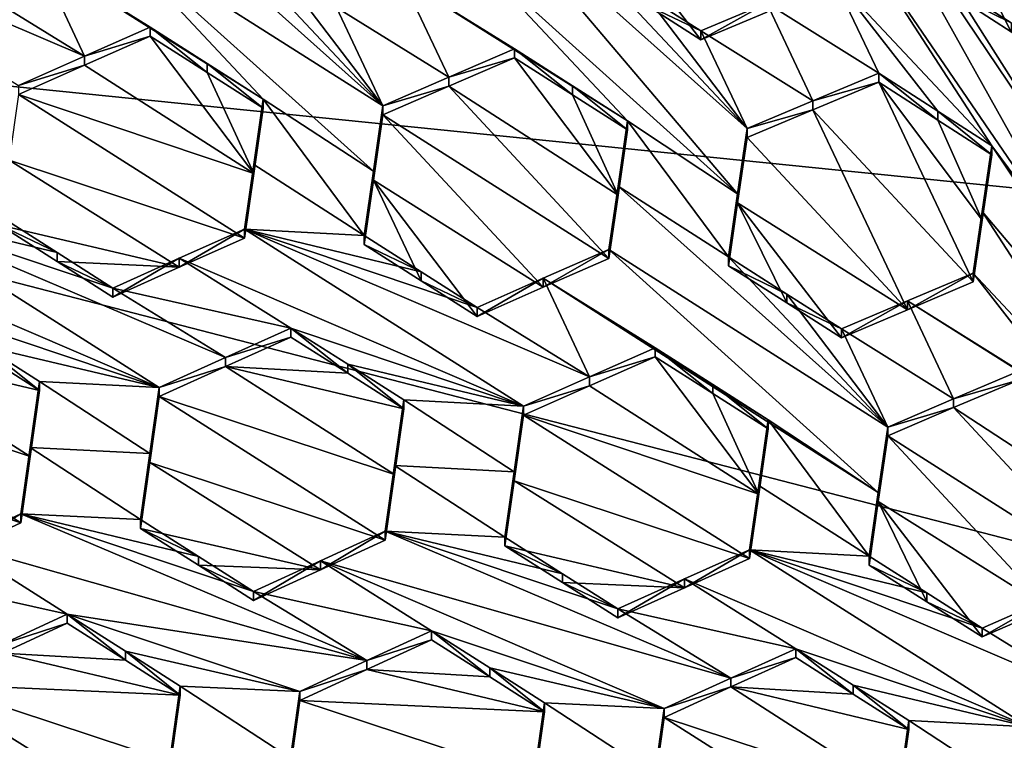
# Model space of a CAD drawing. Header units: metres. Extents: x -28 to 28, y -243 to 28.
# Tile 44 of 147: x -2.97 to -1.17, y -220.5 to -219.19. Entities that reach past the tile are written whole.
import ezdxf

# ---------------------------------------------------------------- set-up
doc = ezdxf.new("R2010")
doc.units = ezdxf.units.M
doc.layers.add('solid_10661043', color=7, linetype='CONTINUOUS')

msp = doc.modelspace()

# ---------------------------------------------------------------- linework, layer by layer
at = {"layer": 'solid_10661043'}
for points in [[(-6.468189, -240.147827, 149.682373), (0, -240.141998, 149.723801), (-2.982479, -33.177227, 120.627815)], [(0, -240.141998, 149.723801), (-0.000043, -33.363544, 120.662979), (-2.982479, -33.177227, 120.627815)], [(-3.305357, -235.757614, 145.381073), (-4.885979, -33.363503, 116.919937), (0.002991, -33.878384, 117.022713)], [(0, -235.869141, 145.41066), (-3.305357, -235.757614, 145.381073), (0.002991, -33.878384, 117.022713)], [(-5.242968, -219.076813, 116.413437), (-2.986201, -217.817337, 116.075958), (6.472847, -220.265549, 116.731956)], [(-2.986201, -217.817337, 116.075958), (4.536256, -218.580582, 116.280472), (6.472847, -220.265549, 116.731956)], [(-0.939488, -219.222366, 132.102921), (-1.111695, -218.858719, 131.853745), (-1.231711, -218.906982, 131.865692)], [(-1.009225, -219.663254, 132.430115), (-1.449829, -218.873337, 131.88031), (-1.467231, -218.992035, 131.948013)], [(-0.992951, -219.552307, 132.366592), (-1.265622, -219.121338, 132.060928), (-1.449829, -218.873337, 131.88031)], [(-1.009225, -219.663254, 132.430115), (-0.992951, -219.552307, 132.366592), (-1.449829, -218.873337, 131.88031)], [(-2.79546, -218.902145, 131.59874), (-2.812277, -219.01918, 131.655457), (-2.303849, -219.342377, 131.956635)], [(-2.79546, -218.902145, 131.59874), (-2.303849, -219.342377, 131.956635), (-2.594159, -219.031952, 131.718735)], [(-1.059503, -219.270676, 132.1147), (-1.231711, -218.906982, 131.865692), (-1.249208, -219.025909, 131.935349)], [(-1.059503, -219.270676, 132.1147), (-0.939488, -219.222366, 132.102921), (-1.231711, -218.906982, 131.865692)], [(-2.131306, -218.944153, 131.783188), (-2.148009, -219.059418, 131.843185), (-1.656863, -219.502884, 132.202667)], [(-2.131306, -218.944153, 131.783188), (-1.639581, -219.383759, 132.140076), (-1.929891, -219.073639, 131.901062)], [(-2.131306, -218.944153, 131.783188), (-1.656863, -219.502884, 132.202667), (-1.639581, -219.383759, 132.140076)], [(-3.476545, -218.982269, 131.455338), (-2.968117, -219.305206, 131.757446), (-2.847662, -219.251678, 131.76445)], [(-3.476545, -218.982269, 131.455338), (-2.847662, -219.251678, 131.76445), (-3.052307, -219.125031, 131.644562)], [(-1.91325, -218.975571, 131.778702), (-1.723771, -219.221649, 131.959763), (-1.603857, -219.171204, 131.956116)], [(-1.823471, -219.157974, 131.901855), (-1.723771, -219.221649, 131.959763), (-1.91325, -218.975571, 131.778702)], [(-1.467231, -218.992035, 131.948013), (-1.48374, -219.104828, 132.011581), (-1.193431, -219.415314, 132.249283)], [(-1.009225, -219.663254, 132.430115), (-1.467231, -218.992035, 131.948013), (-1.193431, -219.415314, 132.249283)], [(-2.521967, -219.329803, 131.892593), (-2.812277, -219.01918, 131.655457), (-2.931936, -219.071808, 131.650574)], [(-2.320953, -219.461533, 132.013885), (-2.303849, -219.342377, 131.956635), (-2.812277, -219.01918, 131.655457)], [(-2.521967, -219.329803, 131.892593), (-2.320953, -219.461533, 132.013885), (-2.812277, -219.01918, 131.655457)], [(-2.303849, -219.342377, 131.956635), (-2.489254, -219.098679, 131.780746), (-2.594159, -219.031952, 131.718735)], [(-1.158086, -219.206985, 132.060089), (-1.249208, -219.025909, 131.935349), (-1.265622, -219.137634, 132.000107)], [(-1.158086, -219.206985, 132.060089), (-1.059503, -219.270676, 132.1147), (-1.249208, -219.025909, 131.935349)], [(-5.242968, -219.076813, 116.413437), (8.043475, -227.407623, 118.645668), (-8.043475, -223.244019, 117.530037)], [(-5.242968, -219.076813, 116.413437), (7.775297, -222.446243, 117.316269), (8.043475, -227.407623, 118.645668)], [(-5.242968, -219.076813, 116.413437), (6.472847, -220.265549, 116.731956), (7.775297, -222.446243, 117.316269)], [(-2.847662, -219.251678, 131.76445), (-2.931936, -219.071808, 131.650574), (-3.052307, -219.125031, 131.644562)], [(-2.728086, -219.198837, 131.770279), (-2.931936, -219.071808, 131.650574), (-2.847662, -219.251678, 131.76445)], [(-2.931936, -219.071808, 131.650574), (-2.728086, -219.198837, 131.770279), (-2.623914, -219.26503, 131.832108)], [(-2.623914, -219.26503, 131.832108), (-2.521967, -219.329803, 131.892593), (-2.931936, -219.071808, 131.650574)], [(-2.267927, -219.111008, 131.842575), (-1.857699, -219.369568, 132.082123), (-2.148009, -219.059418, 131.843185)], [(-1.656863, -219.502884, 132.202667), (-2.148009, -219.059418, 131.843185), (-1.857699, -219.369568, 132.082123)], [(-1.639581, -219.383759, 132.140076), (-1.82341, -219.141647, 131.962936), (-1.929891, -219.073639, 131.901062)], [(-2.303849, -219.342377, 131.956635), (-2.388039, -219.163055, 131.840561), (-2.489254, -219.098679, 131.780746)], [(-2.183693, -219.290054, 131.95961), (-2.267927, -219.111008, 131.842575), (-2.388039, -219.163055, 131.840561)], [(-2.267927, -219.111008, 131.842575), (-2.063818, -219.238235, 131.961121), (-1.958014, -219.305634, 132.02327)], [(-2.183693, -219.290054, 131.95961), (-2.063818, -219.238235, 131.961121), (-2.267927, -219.111008, 131.842575)], [(-2.267927, -219.111008, 131.842575), (-1.958014, -219.305634, 132.02327), (-1.857699, -219.369568, 132.082123)], [(-1.603857, -219.154877, 132.017059), (-1.39955, -219.282913, 132.132278), (-1.48374, -219.104828, 132.011581)], [(-1.48374, -219.104828, 132.011581), (-1.291665, -219.352173, 132.193665), (-1.193431, -219.415314, 132.249283)], [(-1.48374, -219.104828, 132.011581), (-1.39955, -219.282913, 132.132278), (-1.291665, -219.352173, 132.193665)], [(-1.158087, -219.19072, 132.120819), (-1.265622, -219.137634, 132.000107), (-1.265622, -219.121338, 132.060928)], [(-1.158087, -219.19072, 132.120819), (-1.265622, -219.121338, 132.060928), (-0.992951, -219.552307, 132.366592)], [(-1.823471, -219.157974, 131.901855), (-1.82341, -219.141647, 131.962936), (-1.723771, -219.205307, 132.020737)], [(-1.639581, -219.383759, 132.140076), (-1.723771, -219.205307, 132.020737), (-1.82341, -219.141647, 131.962936)], [(-1.158087, -219.19072, 132.120819), (-1.158086, -219.206985, 132.060089), (-1.265622, -219.137634, 132.000107)], [(-2.303849, -219.342377, 131.956635), (-2.183693, -219.290054, 131.95961), (-2.388039, -219.163055, 131.840561)], [(-1.823471, -219.157974, 131.901855), (-1.723771, -219.205307, 132.020737), (-1.723771, -219.221649, 131.959763)], [(-1.723771, -219.221649, 131.959763), (-1.723771, -219.205307, 132.020737), (-1.603857, -219.154877, 132.017059)], [(-1.519677, -219.33313, 132.137146), (-1.603857, -219.154877, 132.017059), (-1.723771, -219.205307, 132.020737)], [(-1.603857, -219.171204, 131.956116), (-1.723771, -219.221649, 131.959763), (-1.603857, -219.154877, 132.017059)], [(-1.519677, -219.33313, 132.137146), (-1.39955, -219.282913, 132.132278), (-1.603857, -219.154877, 132.017059)], [(-2.728086, -219.215317, 131.708771), (-2.728086, -219.198837, 131.770279), (-2.847662, -219.251678, 131.76445)], [(-2.623893, -219.281494, 131.770691), (-2.728086, -219.198837, 131.770279), (-2.728086, -219.215317, 131.708771)], [(-2.623893, -219.281494, 131.770691), (-2.623914, -219.26503, 131.832108), (-2.728086, -219.198837, 131.770279)], [(-2.847662, -219.268173, 131.702881), (-2.728086, -219.215317, 131.708771), (-2.847662, -219.251678, 131.76445)], [(-2.539031, -219.465454, 131.887146), (-2.728086, -219.215317, 131.708771), (-2.847662, -219.268173, 131.702881)], [(-2.539031, -219.465454, 131.887146), (-2.623893, -219.281494, 131.770691), (-2.728086, -219.215317, 131.708771)], [(-1.519677, -219.33313, 132.137146), (-1.723771, -219.205307, 132.020737), (-1.639581, -219.383759, 132.140076)], [(-2.183693, -219.290054, 131.95961), (-2.063818, -219.254623, 131.900009), (-2.063818, -219.238235, 131.961121)], [(-1.95796, -219.322021, 131.96228), (-1.958014, -219.305634, 132.02327), (-2.063818, -219.238235, 131.961121)], [(-2.063818, -219.254623, 131.900009), (-1.95796, -219.322021, 131.96228), (-2.063818, -219.238235, 131.961121)], [(-2.847662, -219.268173, 131.702881), (-2.847662, -219.251678, 131.76445), (-2.968117, -219.305206, 131.757446)], [(-2.183693, -219.290054, 131.95961), (-2.183692, -219.306442, 131.898468), (-2.063818, -219.254623, 131.900009)], [(-1.874896, -219.504868, 132.081863), (-2.063818, -219.254623, 131.900009), (-2.183692, -219.306442, 131.898468)], [(-1.874896, -219.504868, 132.081863), (-1.95796, -219.322021, 131.96228), (-2.063818, -219.254623, 131.900009)], [(-2.847662, -219.268173, 131.702881), (-2.968117, -219.305206, 131.757446), (-2.968117, -219.321716, 131.695831)], [(-2.539031, -219.465454, 131.887146), (-2.847662, -219.268173, 131.702881), (-2.968117, -219.321716, 131.695831)], [(-2.521967, -219.346237, 131.831268), (-2.521967, -219.329803, 131.892593), (-2.623914, -219.26503, 131.832108)], [(-2.521967, -219.346237, 131.831268), (-2.623914, -219.26503, 131.832108), (-2.623893, -219.281494, 131.770691)], [(-2.539031, -219.465454, 131.887146), (-2.521967, -219.346237, 131.831268), (-2.623893, -219.281494, 131.770691)], [(-2.303849, -219.342377, 131.956635), (-2.183692, -219.306442, 131.898468), (-2.183693, -219.290054, 131.95961)], [(-1.519677, -219.33313, 132.137146), (-1.39955, -219.299194, 132.071518), (-1.39955, -219.282913, 132.132278)], [(-1.291669, -219.368423, 132.132996), (-1.291665, -219.352173, 132.193665), (-1.39955, -219.282913, 132.132278)], [(-1.39955, -219.299194, 132.071518), (-1.291669, -219.368423, 132.132996), (-1.39955, -219.282913, 132.132278)], [(-1.891611, -219.620804, 132.139694), (-2.183692, -219.306442, 131.898468), (-2.303849, -219.358765, 131.895447)], [(-2.303849, -219.342377, 131.956635), (-2.303849, -219.358765, 131.895447), (-2.183692, -219.306442, 131.898468)], [(-1.891611, -219.620804, 132.139694), (-1.874896, -219.504868, 132.081863), (-2.183692, -219.306442, 131.898468)], [(-1.857699, -219.38588, 132.021194), (-1.857699, -219.369568, 132.082123), (-1.958014, -219.305634, 132.02327)], [(-1.95796, -219.322021, 131.96228), (-1.857699, -219.38588, 132.021194), (-1.958014, -219.305634, 132.02327)], [(-1.519677, -219.349411, 132.076355), (-1.227342, -219.663528, 132.31813), (-1.39955, -219.299194, 132.071518)], [(-1.519677, -219.33313, 132.137146), (-1.519677, -219.349411, 132.076355), (-1.39955, -219.299194, 132.071518)], [(-1.39955, -219.299194, 132.071518), (-1.227342, -219.663528, 132.31813), (-1.210911, -219.550995, 132.255905)], [(-1.39955, -219.299194, 132.071518), (-1.210911, -219.550995, 132.255905), (-1.291669, -219.368423, 132.132996)], [(-2.555879, -219.583466, 131.941177), (-2.968117, -219.321716, 131.695831), (-2.985139, -219.441254, 131.749268)], [(-2.539031, -219.465454, 131.887146), (-2.968117, -219.321716, 131.695831), (-2.555879, -219.583466, 131.941177)], [(-1.874896, -219.504868, 132.081863), (-1.857699, -219.38588, 132.021194), (-1.95796, -219.322021, 131.96228)], [(-2.521967, -219.329803, 131.892593), (-2.539031, -219.449036, 131.948425), (-2.337761, -219.578934, 132.069)], [(-2.539031, -219.465454, 131.887146), (-2.539031, -219.449036, 131.948425), (-2.521967, -219.329803, 131.892593)], [(-2.539031, -219.465454, 131.887146), (-2.521967, -219.329803, 131.892593), (-2.521967, -219.346237, 131.831268)], [(-2.521967, -219.329803, 131.892593), (-2.337761, -219.578934, 132.069), (-2.320953, -219.461533, 132.013885)], [(-2.320953, -219.461533, 132.013885), (-2.303849, -219.358765, 131.895447), (-2.303849, -219.342377, 131.956635)], [(-1.519677, -219.33313, 132.137146), (-1.639581, -219.383759, 132.140076), (-1.519677, -219.349411, 132.076355)], [(-2.011213, -219.673096, 132.135925), (-2.303849, -219.358765, 131.895447), (-2.320953, -219.477921, 131.952759)], [(-2.320953, -219.461533, 132.013885), (-2.320953, -219.477921, 131.952759), (-2.303849, -219.358765, 131.895447)], [(-2.011213, -219.673096, 132.135925), (-1.891611, -219.620804, 132.139694), (-2.303849, -219.358765, 131.895447)], [(-1.519677, -219.349411, 132.076355), (-1.639581, -219.400055, 132.079269), (-1.347416, -219.714157, 132.32135)], [(-1.519677, -219.349411, 132.076355), (-1.639581, -219.383759, 132.140076), (-1.639581, -219.400055, 132.079269)], [(-1.519677, -219.349411, 132.076355), (-1.347416, -219.714157, 132.32135), (-1.227342, -219.663528, 132.31813)], [(-1.291669, -219.368423, 132.132996), (-1.193431, -219.431534, 132.188705), (-1.291665, -219.352173, 132.193665)], [(-1.291665, -219.352173, 132.193665), (-1.193431, -219.431534, 132.188705), (-1.193431, -219.415314, 132.249283)], [(-1.874896, -219.504868, 132.081863), (-1.857699, -219.369568, 132.082123), (-1.857699, -219.38588, 132.021194)], [(-1.874896, -219.488556, 132.142731), (-1.857699, -219.369568, 132.082123), (-1.874896, -219.504868, 132.081863)], [(-1.673493, -219.617813, 132.261795), (-1.857699, -219.369568, 132.082123), (-1.874896, -219.488556, 132.142731)], [(-1.656863, -219.502884, 132.202667), (-1.857699, -219.369568, 132.082123), (-1.673493, -219.617813, 132.261795)], [(-1.291669, -219.368423, 132.132996), (-1.210911, -219.550995, 132.255905), (-1.193431, -219.431534, 132.188705)], [(-1.639581, -219.400055, 132.079269), (-1.639581, -219.383759, 132.140076), (-1.656863, -219.502884, 132.202667)], [(-1.656863, -219.519165, 132.141937), (-1.347416, -219.714157, 132.32135), (-1.639581, -219.400055, 132.079269)], [(-1.656863, -219.519165, 132.141937), (-1.639581, -219.400055, 132.079269), (-1.656863, -219.502884, 132.202667)], [(-1.210911, -219.550995, 132.255905), (-1.21091, -219.534775, 132.316391), (-1.193431, -219.415314, 132.249283)], [(-1.193431, -219.431534, 132.188705), (-1.210911, -219.550995, 132.255905), (-1.193431, -219.415314, 132.249283)], [(-0.736783, -220.095779, 132.736649), (-1.193431, -219.415314, 132.249283), (-1.21091, -219.534775, 132.316391)], [(-1.009225, -219.663254, 132.430115), (-1.193431, -219.415314, 132.249283), (-0.736783, -220.095779, 132.736649)], [(-2.675089, -219.636749, 131.93306), (-2.985139, -219.441254, 131.749268), (-3.002029, -219.560165, 131.801163)], [(-2.555879, -219.583466, 131.941177), (-2.985139, -219.441254, 131.749268), (-2.675089, -219.636749, 131.93306)], [(-2.539031, -219.449036, 131.948425), (-2.555879, -219.583466, 131.941177), (-2.555879, -219.567062, 132.002396)], [(-2.539031, -219.449036, 131.948425), (-2.555879, -219.567062, 132.002396), (-2.337761, -219.578934, 132.069)], [(-2.539031, -219.465454, 131.887146), (-2.555879, -219.583466, 131.941177), (-2.539031, -219.449036, 131.948425)], [(-2.337761, -219.578934, 132.069), (-2.320953, -219.477921, 131.952759), (-2.320953, -219.461533, 132.013885)], [(-2.320953, -219.477921, 131.952759), (-2.337761, -219.595306, 132.007919), (-2.233836, -219.661301, 132.069748)], [(-2.337761, -219.578934, 132.069), (-2.337761, -219.595306, 132.007919), (-2.320953, -219.477921, 131.952759)], [(-2.233836, -219.661301, 132.069748), (-2.131642, -219.726196, 132.130539), (-2.320953, -219.477921, 131.952759)], [(-2.011213, -219.673096, 132.135925), (-2.320953, -219.477921, 131.952759), (-2.131642, -219.726196, 132.130539)], [(-1.874896, -219.488556, 132.142731), (-1.874896, -219.504868, 132.081863), (-1.891611, -219.620804, 132.139694)], [(-1.891611, -219.604507, 132.2005), (-1.874896, -219.488556, 132.142731), (-1.891611, -219.620804, 132.139694)], [(-1.383183, -219.928024, 132.500504), (-1.874896, -219.488556, 132.142731), (-1.891611, -219.604507, 132.2005)], [(-1.673493, -219.617813, 132.261795), (-1.874896, -219.488556, 132.142731), (-1.383183, -219.928024, 132.500504)], [(-1.656863, -219.519165, 132.141937), (-1.656863, -219.502884, 132.202667), (-1.673493, -219.617813, 132.261795)], [(-1.656863, -219.519165, 132.141937), (-1.673493, -219.634079, 132.201126), (-1.567202, -219.701752, 132.263657)], [(-1.673493, -219.634079, 132.201126), (-1.656863, -219.519165, 132.141937), (-1.673493, -219.617813, 132.261795)], [(-1.656863, -219.519165, 132.141937), (-1.467373, -219.765335, 132.322327), (-1.347416, -219.714157, 132.32135)], [(-1.567202, -219.701752, 132.263657), (-1.467373, -219.765335, 132.322327), (-1.656863, -219.519165, 132.141937)], [(-3.33914, -219.586563, 131.782135), (-2.711719, -219.855804, 132.094208), (-3.220147, -219.532623, 131.79303)], [(-3.220147, -219.532623, 131.79303), (-2.897836, -219.609879, 131.924515), (-3.002029, -219.543686, 131.862686)], [(-3.220147, -219.532623, 131.79303), (-2.79591, -219.674652, 131.984985), (-2.897836, -219.609879, 131.924515)], [(-2.590709, -219.801071, 132.104858), (-2.79591, -219.674652, 131.984985), (-3.220147, -219.532623, 131.79303)], [(-2.590709, -219.801071, 132.104858), (-3.220147, -219.532623, 131.79303), (-2.711719, -219.855804, 132.094208)], [(-2.897836, -219.609879, 131.924515), (-3.002029, -219.560165, 131.801163), (-3.002029, -219.543686, 131.862686)], [(-1.227342, -219.663528, 132.31813), (-1.227342, -219.647339, 132.378555), (-1.21091, -219.534775, 132.316391)], [(-0.937033, -219.957596, 132.617081), (-1.21091, -219.534775, 132.316391), (-1.227342, -219.647339, 132.378555)], [(-1.210911, -219.550995, 132.255905), (-1.227342, -219.663528, 132.31813), (-1.21091, -219.534775, 132.316391)], [(-0.736783, -220.095779, 132.736649), (-1.21091, -219.534775, 132.316391), (-0.937033, -219.957596, 132.617081)], [(-2.897856, -219.626328, 131.863083), (-2.675089, -219.636749, 131.93306), (-3.002029, -219.560165, 131.801163)], [(-2.897856, -219.626328, 131.863083), (-3.002029, -219.560165, 131.801163), (-2.897836, -219.609879, 131.924515)], [(-2.675089, -219.636749, 131.93306), (-2.67509, -219.620331, 131.994339), (-2.555879, -219.567062, 132.002396)], [(-2.047451, -219.889999, 132.304504), (-2.555879, -219.567062, 132.002396), (-2.67509, -219.620331, 131.994339)], [(-2.555879, -219.583466, 131.941177), (-2.675089, -219.636749, 131.93306), (-2.555879, -219.567062, 132.002396)], [(-1.926871, -219.836487, 132.311264), (-2.131642, -219.709885, 132.191422), (-2.555879, -219.567062, 132.002396)], [(-2.233816, -219.644974, 132.130737), (-2.555879, -219.567062, 132.002396), (-2.131642, -219.709885, 132.191422)], [(-1.926871, -219.836487, 132.311264), (-2.555879, -219.567062, 132.002396), (-2.047451, -219.889999, 132.304504)], [(-2.233816, -219.644974, 132.130737), (-2.337761, -219.578934, 132.069), (-2.555879, -219.567062, 132.002396)], [(-2.233816, -219.644974, 132.130737), (-2.337761, -219.595306, 132.007919), (-2.337761, -219.578934, 132.069)], [(-3.33914, -219.586563, 131.782135), (-3.135956, -219.713974, 131.901489), (-2.711719, -219.855804, 132.094208)], [(-2.233816, -219.644974, 132.130737), (-2.233836, -219.661301, 132.069748), (-2.337761, -219.595306, 132.007919)], [(-2.897856, -219.626328, 131.863083), (-2.897836, -219.609879, 131.924515), (-2.79591, -219.674652, 131.984985)], [(-1.891611, -219.604507, 132.2005), (-1.891611, -219.620804, 132.139694), (-2.011213, -219.673096, 132.135925)], [(-2.011213, -219.656799, 132.196762), (-1.891611, -219.604507, 132.2005), (-2.011213, -219.673096, 132.135925)], [(-2.011213, -219.656799, 132.196762), (-1.40043, -220.047714, 132.559952), (-1.891611, -219.604507, 132.2005)], [(-1.40043, -220.047714, 132.559952), (-1.383183, -219.928024, 132.500504), (-1.891611, -219.604507, 132.2005)], [(-2.897856, -219.626328, 131.863083), (-2.79591, -219.674652, 131.984985), (-2.79591, -219.691086, 131.923676)], [(-2.897856, -219.626328, 131.863083), (-2.79591, -219.691086, 131.923676), (-2.675089, -219.636749, 131.93306)], [(-2.79591, -219.691086, 131.923676), (-2.79591, -219.674652, 131.984985), (-2.67509, -219.620331, 131.994339)], [(-2.471688, -219.747528, 132.114166), (-2.67509, -219.620331, 131.994339), (-2.79591, -219.674652, 131.984985)], [(-2.675089, -219.636749, 131.93306), (-2.79591, -219.691086, 131.923676), (-2.67509, -219.620331, 131.994339)], [(-2.047451, -219.889999, 132.304504), (-2.67509, -219.620331, 131.994339), (-2.471688, -219.747528, 132.114166)], [(-1.567122, -219.685577, 132.32428), (-1.673493, -219.617813, 132.261795), (-1.383183, -219.928024, 132.500504)], [(-1.567122, -219.685577, 132.32428), (-1.673493, -219.634079, 132.201126), (-1.673493, -219.617813, 132.261795)], [(-2.233816, -219.644974, 132.130737), (-2.131642, -219.709885, 132.191422), (-2.233836, -219.661301, 132.069748)], [(-1.567122, -219.685577, 132.32428), (-1.567202, -219.701752, 132.263657), (-1.673493, -219.634079, 132.201126)], [(-1.347416, -219.714157, 132.32135), (-1.347417, -219.697968, 132.381805), (-1.227342, -219.647339, 132.378555)], [(-1.034549, -219.895111, 132.561127), (-1.227342, -219.647339, 132.378555), (-1.347417, -219.697968, 132.381805)], [(-1.347416, -219.714157, 132.32135), (-1.227342, -219.647339, 132.378555), (-1.227342, -219.663528, 132.31813)], [(-1.034549, -219.895111, 132.561127), (-0.937033, -219.957596, 132.617081), (-1.227342, -219.647339, 132.378555)], [(-2.131642, -219.709885, 132.191422), (-2.131642, -219.726196, 132.130539), (-2.233836, -219.661301, 132.069748)], [(-2.011213, -219.656799, 132.196762), (-2.011213, -219.673096, 132.135925), (-2.131642, -219.726196, 132.130539)], [(-2.131642, -219.709885, 132.191422), (-2.011213, -219.656799, 132.196762), (-2.131642, -219.726196, 132.130539)], [(-1.926871, -219.836487, 132.311264), (-2.011213, -219.656799, 132.196762), (-2.131642, -219.709885, 132.191422)], [(-2.011213, -219.656799, 132.196762), (-1.601301, -219.914932, 132.4384), (-1.40043, -220.047714, 132.559952)], [(-1.702328, -219.850708, 132.378571), (-1.601301, -219.914932, 132.4384), (-2.011213, -219.656799, 132.196762)], [(-1.80742, -219.783905, 132.316299), (-2.011213, -219.656799, 132.196762), (-1.926871, -219.836487, 132.311264)], [(-1.702328, -219.850708, 132.378571), (-2.011213, -219.656799, 132.196762), (-1.80742, -219.783905, 132.316299)], [(-2.590709, -219.801071, 132.104858), (-2.471688, -219.747528, 132.114166), (-2.79591, -219.674652, 131.984985)], [(-1.567122, -219.685577, 132.32428), (-1.467373, -219.74913, 132.382797), (-1.567202, -219.701752, 132.263657)], [(-1.567122, -219.685577, 132.32428), (-1.383183, -219.928024, 132.500504), (-1.467373, -219.74913, 132.382797)], [(-1.567202, -219.701752, 132.263657), (-1.467373, -219.74913, 132.382797), (-1.467373, -219.765335, 132.322327)], [(-1.467373, -219.765335, 132.322327), (-1.467373, -219.74913, 132.382797), (-1.347417, -219.697968, 132.381805)], [(-1.263206, -219.876511, 132.500732), (-1.347417, -219.697968, 132.381805), (-1.467373, -219.74913, 132.382797)], [(-1.347416, -219.714157, 132.32135), (-1.467373, -219.765335, 132.322327), (-1.347417, -219.697968, 132.381805)], [(-1.143152, -219.825607, 132.498535), (-1.347417, -219.697968, 132.381805), (-1.263206, -219.876511, 132.500732)], [(-1.034549, -219.895111, 132.561127), (-1.347417, -219.697968, 132.381805), (-1.143152, -219.825607, 132.498535)], [(-2.711719, -219.855804, 132.094208), (-3.135956, -219.713974, 131.901489), (-3.031084, -219.780685, 131.96347)], [(-2.590709, -219.801071, 132.104858), (-2.471688, -219.763901, 132.053101), (-2.471688, -219.747528, 132.114166)], [(-2.471688, -219.747528, 132.114166), (-2.471688, -219.763901, 132.053101), (-2.367744, -219.829895, 132.114929)], [(-2.367763, -219.813553, 132.175903), (-2.471688, -219.747528, 132.114166), (-2.367744, -219.829895, 132.114929)], [(-2.047451, -219.889999, 132.304504), (-2.471688, -219.747528, 132.114166), (-2.367763, -219.813553, 132.175903)], [(-1.263206, -219.876511, 132.500732), (-1.467373, -219.74913, 132.382797), (-1.383183, -219.928024, 132.500504)], [(-2.590709, -219.801071, 132.104858), (-2.590708, -219.817444, 132.043732), (-2.471688, -219.763901, 132.053101)], [(-2.367744, -219.829895, 132.114929), (-2.471688, -219.763901, 132.053101), (-2.590708, -219.817444, 132.043732)], [(-2.946804, -219.981995, 132.010239), (-3.254769, -219.784653, 131.827881), (-3.375987, -219.840164, 131.814682)], [(-3.254769, -219.784653, 131.827881), (-2.929837, -219.861511, 131.96196), (-3.031052, -219.797165, 131.902054)], [(-2.946804, -219.981995, 132.010239), (-2.929837, -219.861511, 131.96196), (-3.254769, -219.784653, 131.827881)], [(-2.929837, -219.861511, 131.96196), (-2.929837, -219.845078, 132.0233), (-3.031084, -219.780685, 131.96347)], [(-2.711719, -219.855804, 132.094208), (-3.031084, -219.780685, 131.96347), (-2.929837, -219.845078, 132.0233)], [(-3.031052, -219.797165, 131.902054), (-2.929837, -219.861511, 131.96196), (-3.031084, -219.780685, 131.96347)], [(-1.80742, -219.783905, 132.316299), (-1.926871, -219.836487, 132.311264), (-1.80742, -219.800156, 132.255661)], [(-1.80742, -219.783905, 132.316299), (-1.80742, -219.800156, 132.255661), (-1.702274, -219.866959, 132.318054)], [(-1.702328, -219.850708, 132.378571), (-1.80742, -219.783905, 132.316299), (-1.702274, -219.866959, 132.318054)], [(-2.590709, -219.801071, 132.104858), (-2.711719, -219.855804, 132.094208), (-2.590708, -219.817444, 132.043732)], [(-1.926871, -219.836487, 132.311264), (-1.92687, -219.852737, 132.250565), (-1.80742, -219.800156, 132.255661)], [(-1.61844, -220.050613, 132.434998), (-1.80742, -219.800156, 132.255661), (-1.92687, -219.852737, 132.250565)], [(-1.61844, -220.050613, 132.434998), (-1.702274, -219.866959, 132.318054), (-1.80742, -219.800156, 132.255661)], [(-2.590708, -219.817444, 132.043732), (-2.711719, -219.872208, 132.03302), (-2.282577, -220.014664, 132.227448)], [(-2.590708, -219.817444, 132.043732), (-2.711719, -219.855804, 132.094208), (-2.711719, -219.872208, 132.03302)], [(-2.590708, -219.817444, 132.043732), (-2.282577, -220.014664, 132.227448), (-2.265569, -219.894775, 132.175705)], [(-2.367744, -219.829895, 132.114929), (-2.590708, -219.817444, 132.043732), (-2.265569, -219.894775, 132.175705)], [(-2.367763, -219.813553, 132.175903), (-2.265569, -219.894775, 132.175705), (-2.265569, -219.878464, 132.236588)], [(-2.047451, -219.889999, 132.304504), (-2.367763, -219.813553, 132.175903), (-2.265569, -219.878464, 132.236588)], [(-2.367763, -219.813553, 132.175903), (-2.367744, -219.829895, 132.114929), (-2.265569, -219.894775, 132.175705)], [(-1.143152, -219.825607, 132.498535), (-1.263206, -219.876511, 132.500732), (-1.143152, -219.841766, 132.438278)], [(-2.963749, -220.102707, 132.057068), (-3.375987, -219.840164, 131.814682), (-3.392945, -219.961044, 131.861267)], [(-2.946804, -219.981995, 132.010239), (-3.375987, -219.840164, 131.814682), (-2.963749, -220.102707, 132.057068)], [(-2.946804, -219.981995, 132.010239), (-2.929837, -219.845078, 132.0233), (-2.929837, -219.861511, 131.96196)], [(-2.946804, -219.965576, 132.071548), (-2.929837, -219.845078, 132.0233), (-2.946804, -219.981995, 132.010239)], [(-2.946804, -219.965576, 132.071548), (-2.728698, -219.976135, 132.143448), (-2.929837, -219.845078, 132.0233)], [(-2.711719, -219.855804, 132.094208), (-2.929837, -219.845078, 132.0233), (-2.728698, -219.976135, 132.143448)], [(-1.926871, -219.836487, 132.311264), (-2.047451, -219.889999, 132.304504), (-1.92687, -219.852737, 132.250565)], [(-1.143152, -219.841766, 132.438278), (-1.263206, -219.892654, 132.440445), (-0.954592, -220.094147, 132.622787)], [(-1.263206, -219.876511, 132.500732), (-1.263206, -219.892654, 132.440445), (-1.143152, -219.841766, 132.438278)], [(-2.711719, -219.872208, 132.03302), (-2.711719, -219.855804, 132.094208), (-2.728698, -219.976135, 132.143448)], [(-1.61844, -220.050613, 132.434998), (-1.92687, -219.852737, 132.250565), (-2.047451, -219.906281, 132.243759)], [(-2.047451, -219.889999, 132.304504), (-2.047451, -219.906281, 132.243759), (-1.92687, -219.852737, 132.250565)], [(-1.702328, -219.850708, 132.378571), (-1.702274, -219.866959, 132.318054), (-1.601301, -219.931122, 132.377945)], [(-1.702328, -219.850708, 132.378571), (-1.601301, -219.931122, 132.377945), (-1.601301, -219.914932, 132.4384)], [(-1.61844, -220.050613, 132.434998), (-1.601301, -219.931122, 132.377945), (-1.702274, -219.866959, 132.318054)], [(-2.728698, -219.992523, 132.082306), (-2.299481, -220.134232, 132.277267), (-2.711719, -219.872208, 132.03302)], [(-2.728698, -219.992523, 132.082306), (-2.711719, -219.872208, 132.03302), (-2.728698, -219.976135, 132.143448)], [(-2.711719, -219.872208, 132.03302), (-2.299481, -220.134232, 132.277267), (-2.282577, -220.014664, 132.227448)], [(-2.282577, -220.014664, 132.227448), (-2.282577, -219.998367, 132.288284), (-2.265569, -219.878464, 132.236588)], [(-2.064495, -220.009766, 132.357697), (-2.265569, -219.878464, 132.236588), (-2.282577, -219.998367, 132.288284)], [(-2.265569, -219.894775, 132.175705), (-2.282577, -220.014664, 132.227448), (-2.265569, -219.878464, 132.236588)], [(-2.064495, -220.009766, 132.357697), (-2.047451, -219.889999, 132.304504), (-2.265569, -219.878464, 132.236588)], [(-1.263206, -219.876511, 132.500732), (-1.383183, -219.928024, 132.500504), (-1.263206, -219.892654, 132.440445)], [(-2.064495, -220.009766, 132.357697), (-2.047451, -219.906281, 132.243759), (-2.047451, -219.889999, 132.304504)], [(-1.263206, -219.892654, 132.440445), (-1.383183, -219.944183, 132.440186), (-0.970945, -220.206726, 132.68251)], [(-1.383183, -219.928024, 132.500504), (-1.383183, -219.944183, 132.440186), (-1.263206, -219.892654, 132.440445)], [(-1.263206, -219.892654, 132.440445), (-0.970945, -220.206726, 132.68251), (-0.954592, -220.094147, 132.622787)], [(-1.635213, -220.168015, 132.489105), (-2.047451, -219.906281, 132.243759), (-2.064495, -220.026031, 132.297012)], [(-2.064495, -220.009766, 132.357697), (-2.064495, -220.026031, 132.297012), (-2.047451, -219.906281, 132.243759)], [(-1.635213, -220.168015, 132.489105), (-1.61844, -220.050613, 132.434998), (-2.047451, -219.906281, 132.243759)], [(-1.601301, -219.914932, 132.4384), (-1.601301, -219.931122, 132.377945), (-1.61844, -220.050613, 132.434998)], [(-1.618439, -220.034424, 132.495392), (-1.601301, -219.914932, 132.4384), (-1.61844, -220.050613, 132.434998)], [(-1.417095, -220.163834, 132.615662), (-1.601301, -219.914932, 132.4384), (-1.618439, -220.034424, 132.495392)], [(-1.40043, -220.047714, 132.559952), (-1.601301, -219.914932, 132.4384), (-1.417095, -220.163834, 132.615662)], [(-1.40043, -220.047714, 132.559952), (-1.383183, -219.944183, 132.440186), (-1.383183, -219.928024, 132.500504)], [(-1.383183, -219.944183, 132.440186), (-1.400431, -220.063858, 132.499695), (-1.090584, -220.258255, 132.681717)], [(-1.40043, -220.047714, 132.559952), (-1.400431, -220.063858, 132.499695), (-1.383183, -219.944183, 132.440186)], [(-1.383183, -219.944183, 132.440186), (-1.090584, -220.258255, 132.681717), (-0.970945, -220.206726, 132.68251)], [(-2.963749, -220.102707, 132.057068), (-3.392945, -219.961044, 131.861267), (-3.081918, -220.157272, 132.042511)], [(-2.946804, -219.965576, 132.071548), (-2.963749, -220.102707, 132.057068), (-2.963749, -220.086288, 132.118332)], [(-2.946804, -219.965576, 132.071548), (-2.963749, -220.086288, 132.118332), (-2.745631, -220.096527, 132.191101)], [(-2.946804, -219.965576, 132.071548), (-2.946804, -219.981995, 132.010239), (-2.963749, -220.102707, 132.057068)], [(-2.946804, -219.965576, 132.071548), (-2.745631, -220.096527, 132.191101), (-2.728698, -219.976135, 132.143448)], [(-2.728698, -219.992523, 132.082306), (-2.728698, -219.976135, 132.143448), (-2.745631, -220.096527, 132.191101)], [(-2.728698, -219.992523, 132.082306), (-2.745631, -220.096527, 132.191101), (-2.745631, -220.1129, 132.12999)], [(-2.417711, -220.188232, 132.264999), (-2.728698, -219.992523, 132.082306), (-2.745631, -220.1129, 132.12999)], [(-2.417711, -220.188232, 132.264999), (-2.299481, -220.134232, 132.277267), (-2.728698, -219.992523, 132.082306)], [(-2.299481, -220.134232, 132.277267), (-2.299481, -220.11795, 132.338074), (-2.282577, -219.998367, 132.288284)], [(-2.081363, -220.128754, 132.408707), (-2.282577, -219.998367, 132.288284), (-2.299481, -220.11795, 132.338074)], [(-2.282577, -220.014664, 132.227448), (-2.299481, -220.134232, 132.277267), (-2.282577, -219.998367, 132.288284)], [(-2.064495, -220.009766, 132.357697), (-2.282577, -219.998367, 132.288284), (-2.081363, -220.128754, 132.408707)], [(-2.064495, -220.009766, 132.357697), (-2.081363, -220.128754, 132.408707), (-2.064495, -220.026031, 132.297012)], [(-1.75383, -220.22113, 132.480713), (-2.064495, -220.026031, 132.297012), (-2.081363, -220.145004, 132.348053)], [(-2.081363, -220.128754, 132.408707), (-2.081363, -220.145004, 132.348053), (-2.064495, -220.026031, 132.297012)], [(-1.75383, -220.22113, 132.480713), (-1.635213, -220.168015, 132.489105), (-2.064495, -220.026031, 132.297012)], [(-1.618439, -220.034424, 132.495392), (-1.61844, -220.050613, 132.434998), (-1.635213, -220.168015, 132.489105)], [(-1.618439, -220.034424, 132.495392), (-1.635213, -220.168015, 132.489105), (-1.635213, -220.15184, 132.549454)], [(-1.417095, -220.163834, 132.615662), (-1.618439, -220.034424, 132.495392), (-1.635213, -220.15184, 132.549454)], [(-1.40043, -220.047714, 132.559952), (-1.417095, -220.163834, 132.615662), (-1.400431, -220.063858, 132.499695)], [(-1.400431, -220.063858, 132.499695), (-1.417095, -220.179962, 132.555466), (-1.312164, -220.246613, 132.617828)], [(-1.417095, -220.163834, 132.615662), (-1.417095, -220.179962, 132.555466), (-1.400431, -220.063858, 132.499695)], [(-1.400431, -220.063858, 132.499695), (-1.210976, -220.310883, 132.677963), (-1.090584, -220.258255, 132.681717)], [(-1.312164, -220.246613, 132.617828), (-1.210976, -220.310883, 132.677963), (-1.400431, -220.063858, 132.499695)], [(-3.081918, -220.157272, 132.042511), (-3.081919, -220.140839, 132.103851), (-2.963749, -220.086288, 132.118332)], [(-2.333092, -220.354065, 132.43071), (-2.963749, -220.086288, 132.118332), (-3.081919, -220.140839, 132.103851)], [(-2.963749, -220.102707, 132.057068), (-3.081918, -220.157272, 132.042511), (-2.963749, -220.086288, 132.118332)], [(-2.539512, -220.227844, 132.312088), (-2.963749, -220.086288, 132.118332), (-2.333092, -220.354065, 132.43071)], [(-2.639772, -220.163956, 132.253265), (-2.963749, -220.086288, 132.118332), (-2.539512, -220.227844, 132.312088)], [(-2.745631, -220.096527, 132.191101), (-2.963749, -220.086288, 132.118332), (-2.639772, -220.163956, 132.253265)], [(-2.745631, -220.1129, 132.12999), (-2.745631, -220.096527, 132.191101), (-2.639772, -220.163956, 132.253265)], [(-2.639827, -220.180267, 132.19223), (-2.745631, -220.1129, 132.12999), (-2.639772, -220.163956, 132.253265)], [(-2.417711, -220.188232, 132.264999), (-2.745631, -220.1129, 132.12999), (-2.639827, -220.180267, 132.19223)], [(-2.417713, -220.171921, 132.325851), (-1.669116, -220.385834, 132.650513), (-2.299481, -220.11795, 132.338074)], [(-2.417713, -220.171921, 132.325851), (-2.299481, -220.11795, 132.338074), (-2.417711, -220.188232, 132.264999)], [(-2.417711, -220.188232, 132.264999), (-2.299481, -220.11795, 132.338074), (-2.299481, -220.134232, 132.277267)], [(-1.976216, -220.195587, 132.470993), (-2.299481, -220.11795, 132.338074), (-1.875244, -220.259781, 132.530792)], [(-1.669116, -220.385834, 132.650513), (-1.875244, -220.259781, 132.530792), (-2.299481, -220.11795, 132.338074)], [(-2.081363, -220.128754, 132.408707), (-2.299481, -220.11795, 132.338074), (-1.976216, -220.195587, 132.470993)], [(-2.081363, -220.128754, 132.408707), (-1.976216, -220.195587, 132.470993), (-2.081363, -220.145004, 132.348053)], [(-2.879558, -220.269104, 132.221375), (-3.081919, -220.140839, 132.103851), (-3.20378, -220.197327, 132.088074)], [(-2.879558, -220.269104, 132.221375), (-2.333092, -220.354065, 132.43071), (-3.081919, -220.140839, 132.103851)], [(-1.976271, -220.211777, 132.410416), (-1.75383, -220.22113, 132.480713), (-2.081363, -220.145004, 132.348053)], [(-1.976216, -220.195587, 132.470993), (-1.976271, -220.211777, 132.410416), (-2.081363, -220.145004, 132.348053)], [(-1.753832, -220.204941, 132.541107), (-1.635213, -220.15184, 132.549454), (-1.75383, -220.22113, 132.480713)], [(-1.126785, -220.474792, 132.851563), (-1.635213, -220.15184, 132.549454), (-1.753832, -220.204941, 132.541107)], [(-1.635213, -220.15184, 132.549454), (-1.635213, -220.168015, 132.489105), (-1.75383, -220.22113, 132.480713)], [(-1.312095, -220.230545, 132.677979), (-1.635213, -220.15184, 132.549454), (-1.210976, -220.2948, 132.737976)], [(-1.006063, -220.421387, 132.857635), (-1.210976, -220.2948, 132.737976), (-1.635213, -220.15184, 132.549454)], [(-1.312095, -220.230545, 132.677979), (-1.417095, -220.163834, 132.615662), (-1.635213, -220.15184, 132.549454)], [(-1.006063, -220.421387, 132.857635), (-1.635213, -220.15184, 132.549454), (-1.126785, -220.474792, 132.851563)], [(-2.639827, -220.180267, 132.19223), (-2.639772, -220.163956, 132.253265), (-2.539512, -220.227844, 132.312088)], [(-2.417713, -220.171921, 132.325851), (-2.539512, -220.227844, 132.312088), (-2.21529, -220.29985, 132.444534)], [(-2.417713, -220.171921, 132.325851), (-2.539512, -220.244156, 132.251175), (-2.539512, -220.227844, 132.312088)], [(-2.417713, -220.171921, 132.325851), (-2.417711, -220.188232, 132.264999), (-2.539512, -220.244156, 132.251175)], [(-2.417713, -220.171921, 132.325851), (-2.21529, -220.29985, 132.444534), (-1.791053, -220.441452, 132.638077)], [(-2.417713, -220.171921, 132.325851), (-1.791053, -220.441452, 132.638077), (-1.669116, -220.385834, 132.650513)], [(-1.312095, -220.230545, 132.677979), (-1.417095, -220.179962, 132.555466), (-1.417095, -220.163834, 132.615662)], [(-2.539512, -220.244156, 132.251175), (-2.639827, -220.180267, 132.19223), (-2.539512, -220.227844, 132.312088)], [(-2.417711, -220.188232, 132.264999), (-2.639827, -220.180267, 132.19223), (-2.539512, -220.244156, 132.251175)], [(-1.312095, -220.230545, 132.677979), (-1.312164, -220.246613, 132.617828), (-1.417095, -220.179962, 132.555466)], [(-2.879558, -220.269104, 132.221375), (-3.20378, -220.197327, 132.088074), (-2.997406, -220.323868, 132.205582)], [(-1.976216, -220.195587, 132.470993), (-1.875244, -220.259781, 132.530792), (-1.976271, -220.211777, 132.410416)], [(-1.753832, -220.204941, 132.541107), (-1.75383, -220.22113, 132.480713), (-1.875244, -220.27597, 132.470352)], [(-1.875244, -220.259781, 132.530792), (-1.753832, -220.204941, 132.541107), (-1.875244, -220.27597, 132.470352)], [(-1.551022, -220.332428, 132.660843), (-1.753832, -220.204941, 132.541107), (-1.875244, -220.259781, 132.530792)], [(-1.126785, -220.474792, 132.851563), (-1.753832, -220.204941, 132.541107), (-1.551022, -220.332428, 132.660843)], [(-1.976271, -220.211777, 132.410416), (-1.875244, -220.27597, 132.470352), (-1.75383, -220.22113, 132.480713)], [(-1.875244, -220.259781, 132.530792), (-1.875244, -220.27597, 132.470352), (-1.976271, -220.211777, 132.410416)], [(-2.539512, -220.227844, 132.312088), (-2.333092, -220.354065, 132.43071), (-2.21529, -220.29985, 132.444534)], [(-1.312095, -220.230545, 132.677979), (-1.210976, -220.2948, 132.737976), (-1.312164, -220.246613, 132.617828)], [(-1.210976, -220.310883, 132.677963), (-1.210976, -220.2948, 132.737976), (-1.090585, -220.242188, 132.741684)], [(-1.006063, -220.421387, 132.857635), (-1.090585, -220.242188, 132.741684), (-1.210976, -220.2948, 132.737976)], [(-1.090584, -220.258255, 132.681717), (-1.210976, -220.310883, 132.677963), (-1.090585, -220.242188, 132.741684)], [(-1.669116, -220.385834, 132.650513), (-1.551022, -220.332428, 132.660843), (-1.875244, -220.259781, 132.530792)], [(-1.312164, -220.246613, 132.617828), (-1.210976, -220.2948, 132.737976), (-1.210976, -220.310883, 132.677963)], [(-2.879558, -220.285492, 132.160233), (-2.879558, -220.269104, 132.221375), (-2.997406, -220.323868, 132.205582)], [(-2.879558, -220.269104, 132.221375), (-2.455321, -220.410629, 132.415222), (-2.333092, -220.354065, 132.43071)], [(-2.773139, -220.337067, 132.283234), (-2.455321, -220.410629, 132.415222), (-2.879558, -220.269104, 132.221375)], [(-2.773078, -220.35347, 132.222214), (-2.879558, -220.269104, 132.221375), (-2.879558, -220.285492, 132.160233)], [(-2.773078, -220.35347, 132.222214), (-2.773139, -220.337067, 132.283234), (-2.879558, -220.269104, 132.221375)], [(-2.997405, -220.340271, 132.144363), (-2.879558, -220.285492, 132.160233), (-2.997406, -220.323868, 132.205582)], [(-2.773078, -220.35347, 132.222214), (-2.879558, -220.285492, 132.160233), (-2.997405, -220.340271, 132.144363)], [(-2.21529, -220.316101, 132.383865), (-2.21529, -220.29985, 132.444534), (-2.333092, -220.354065, 132.43071)], [(-2.10892, -220.383835, 132.446457), (-2.21529, -220.29985, 132.444534), (-2.21529, -220.316101, 132.383865)], [(-2.108999, -220.367554, 132.506973), (-1.791053, -220.441452, 132.638077), (-2.21529, -220.29985, 132.444534)], [(-2.10892, -220.383835, 132.446457), (-2.108999, -220.367554, 132.506973), (-2.21529, -220.29985, 132.444534)], [(-2.33309, -220.370331, 132.36998), (-2.21529, -220.316101, 132.383865), (-2.333092, -220.354065, 132.43071)], [(-2.10892, -220.383835, 132.446457), (-2.21529, -220.316101, 132.383865), (-2.33309, -220.370331, 132.36998)], [(-1.669116, -220.385834, 132.650513), (-1.551022, -220.348557, 132.600632), (-1.551022, -220.332428, 132.660843)], [(-1.551022, -220.332428, 132.660843), (-1.551022, -220.348557, 132.600632), (-1.446023, -220.415237, 132.663055)], [(-1.446091, -220.399094, 132.723114), (-1.551022, -220.332428, 132.660843), (-1.446023, -220.415237, 132.663055)], [(-1.126785, -220.474792, 132.851563), (-1.551022, -220.332428, 132.660843), (-1.446091, -220.399094, 132.723114)], [(-2.673439, -220.417114, 132.28009), (-2.997405, -220.340271, 132.144363), (-3.119589, -220.397293, 132.127106)], [(-2.773078, -220.35347, 132.222214), (-2.997405, -220.340271, 132.144363), (-2.673439, -220.417114, 132.28009)], [(-2.673439, -220.400772, 132.341049), (-2.455321, -220.410629, 132.415222), (-2.773139, -220.337067, 132.283234)], [(-2.673439, -220.417114, 132.28009), (-2.673439, -220.400772, 132.341049), (-2.773139, -220.337067, 132.283234)], [(-2.773078, -220.35347, 132.222214), (-2.673439, -220.417114, 132.28009), (-2.773139, -220.337067, 132.283234)], [(-1.669116, -220.385834, 132.650513), (-1.669113, -220.401978, 132.590256), (-1.551022, -220.348557, 132.600632)], [(-1.446023, -220.415237, 132.663055), (-1.551022, -220.348557, 132.600632), (-1.669113, -220.401978, 132.590256)], [(-2.33309, -220.370331, 132.36998), (-2.333092, -220.354065, 132.43071), (-2.455321, -220.410629, 132.415222)], [(-2.108999, -220.367554, 132.506973), (-2.009171, -220.447357, 132.505066), (-2.009171, -220.431152, 132.565552)], [(-2.108999, -220.367554, 132.506973), (-2.009171, -220.431152, 132.565552), (-1.791053, -220.441452, 132.638077)], [(-2.10892, -220.383835, 132.446457), (-2.009171, -220.447357, 132.505066), (-2.108999, -220.367554, 132.506973)], [(-2.455321, -220.426926, 132.354431), (-2.33309, -220.370331, 132.36998), (-2.455321, -220.410629, 132.415222)], [(-2.009171, -220.447357, 132.505066), (-2.33309, -220.370331, 132.36998), (-2.455321, -220.426926, 132.354431)], [(-2.10892, -220.383835, 132.446457), (-2.33309, -220.370331, 132.36998), (-2.009171, -220.447357, 132.505066)], [(-1.669116, -220.385834, 132.650513), (-1.791053, -220.441452, 132.638077), (-1.669113, -220.401978, 132.590256)], [(-2.690379, -220.53894, 132.322586), (-3.119589, -220.397293, 132.127106), (-3.136532, -220.519455, 132.168396)], [(-2.690379, -220.53894, 132.322586), (-2.673439, -220.417114, 132.28009), (-3.119589, -220.397293, 132.127106)], [(-2.690379, -220.522598, 132.38353), (-2.472263, -220.532272, 132.45845), (-2.673439, -220.400772, 132.341049)], [(-2.690379, -220.53894, 132.322586), (-2.673439, -220.400772, 132.341049), (-2.673439, -220.417114, 132.28009)], [(-2.690379, -220.53894, 132.322586), (-2.690379, -220.522598, 132.38353), (-2.673439, -220.400772, 132.341049)], [(-2.673439, -220.400772, 132.341049), (-2.472263, -220.532272, 132.45845), (-2.455321, -220.410629, 132.415222)], [(-1.361898, -220.599701, 132.773193), (-1.669113, -220.401978, 132.590256), (-1.791053, -220.457611, 132.577759)], [(-1.791053, -220.441452, 132.638077), (-1.791053, -220.457611, 132.577759), (-1.669113, -220.401978, 132.590256)], [(-1.344903, -220.479462, 132.723145), (-1.446023, -220.415237, 132.663055), (-1.669113, -220.401978, 132.590256)], [(-1.361898, -220.599701, 132.773193), (-1.344903, -220.479462, 132.723145), (-1.669113, -220.401978, 132.590256)], [(-1.446091, -220.399094, 132.723114), (-1.446023, -220.415237, 132.663055), (-1.344903, -220.479462, 132.723145)], [(-1.344903, -220.463394, 132.783157), (-1.446091, -220.399094, 132.723114), (-1.344903, -220.479462, 132.723145)], [(-1.126785, -220.474792, 132.851563), (-1.446091, -220.399094, 132.723114), (-1.344903, -220.463394, 132.783157)], [(-2.472263, -220.532272, 132.45845), (-2.455321, -220.426926, 132.354431), (-2.455321, -220.410629, 132.415222)], [(-2.472263, -220.548553, 132.397675), (-2.026115, -220.568497, 132.550262), (-2.455321, -220.426926, 132.354431)], [(-2.472263, -220.548553, 132.397675), (-2.455321, -220.426926, 132.354431), (-2.472263, -220.532272, 132.45845)], [(-2.009171, -220.447357, 132.505066), (-2.455321, -220.426926, 132.354431), (-2.026115, -220.568497, 132.550262)], [(-2.026115, -220.568497, 132.550262), (-2.026115, -220.552292, 132.610718), (-2.009171, -220.431152, 132.565552)], [(-1.808009, -220.562347, 132.684509), (-2.009171, -220.431152, 132.565552), (-2.026115, -220.552292, 132.610718)], [(-2.009171, -220.447357, 132.505066), (-2.026115, -220.568497, 132.550262), (-2.009171, -220.431152, 132.565552)], [(-1.808009, -220.562347, 132.684509), (-1.791053, -220.441452, 132.638077), (-2.009171, -220.431152, 132.565552)], [(-1.808009, -220.562347, 132.684509), (-1.791053, -220.457611, 132.577759), (-1.791053, -220.441452, 132.638077)], [(-1.791053, -220.457611, 132.577759), (-1.808009, -220.578506, 132.624222), (-1.378815, -220.720169, 132.820084)], [(-1.808009, -220.562347, 132.684509), (-1.808009, -220.578506, 132.624222), (-1.791053, -220.457611, 132.577759)], [(-1.361898, -220.599701, 132.773193), (-1.791053, -220.457611, 132.577759), (-1.378815, -220.720169, 132.820084)], [(-1.344903, -220.463394, 132.783157), (-1.344903, -220.479462, 132.723145), (-1.361898, -220.599701, 132.773193)], [(-1.361898, -220.583633, 132.83316), (-1.344903, -220.463394, 132.783157), (-1.361898, -220.599701, 132.773193)], [(-1.361898, -220.583633, 132.83316), (-1.143865, -220.595001, 132.90419), (-1.344903, -220.463394, 132.783157)], [(-1.126785, -220.474792, 132.851563), (-1.344903, -220.463394, 132.783157), (-1.143865, -220.595001, 132.90419)]]:
    msp.add_3dface(points, dxfattribs=at)

doc.saveas('drawing.dxf')
